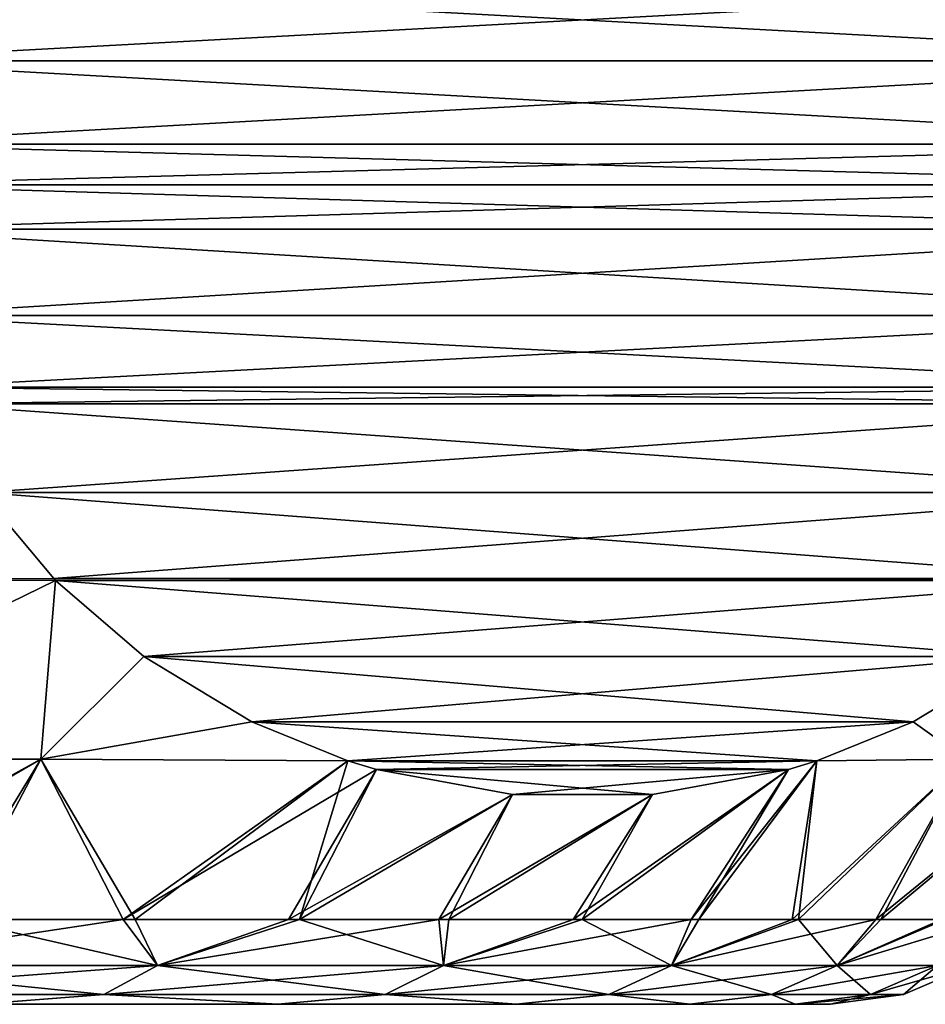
# Model space of a CAD drawing. Header units: metres. Extents: x -71 to 30, y -21 to 69.
# Tile 72 of 111: x 10.93 to 14.25, y 32.5 to 36.11. Entities that reach past the tile are written whole.
import ezdxf

# ---------------------------------------------------------------- set-up
doc = ezdxf.new("R2010")
doc.units = ezdxf.units.M
doc.layers.add('solid_DUSCHE_AUFPUTZ_EU_ASM_SW0003', color=7, linetype='CONTINUOUS')

msp = doc.modelspace()

# ---------------------------------------------------------------- linework, layer by layer
at = {"layer": 'solid_DUSCHE_AUFPUTZ_EU_ASM_SW0003'}
for points in [[(15.761117, 35.954323, 9.799056), (10.206499, 36.256329, 0.178175), (15.774263, 36.256329, 9.821825)], [(15.761117, 35.954323, 9.799056), (10.219645, 35.954327, 0.200944), (10.206499, 36.256329, 0.178175)], [(10.219645, 35.954323, 24.799055), (15.774263, 36.256329, 15.178175), (10.206499, 36.256329, 24.821825)], [(15.761117, 35.954323, -140.200943), (10.206499, 36.256329, -149.821823), (15.774263, 36.256329, -140.178177)], [(15.761117, 35.954323, -140.200943), (10.219645, 35.954327, -149.799057), (10.206499, 36.256329, -149.821823)], [(10.219645, 35.954323, -125.200943), (15.774263, 36.256329, -134.821823), (10.206499, 36.256329, -125.178177)], [(15.761117, 35.954327, 15.200944), (15.774263, 36.256329, 15.178175), (10.219645, 35.954323, 24.799055)], [(15.761117, 35.954327, -134.799057), (15.774263, 36.256329, -134.821823), (10.219645, 35.954323, -125.200943)], [(15.7207, 35.649345, 9.729052), (10.260062, 35.649342, 0.270949), (10.219645, 35.954327, 0.200944)], [(15.7207, 35.649345, 9.729052), (10.219645, 35.954327, 0.200944), (15.761117, 35.954323, 9.799056)], [(15.761117, 35.954327, 15.200944), (10.219645, 35.954323, 24.799055), (10.260062, 35.649345, 24.729052)], [(15.7207, 35.649345, -140.27095), (10.260062, 35.649342, -149.72905), (10.219645, 35.954327, -149.799057)], [(15.7207, 35.649345, -140.27095), (10.219645, 35.954327, -149.799057), (15.761117, 35.954323, -140.200943)], [(15.761117, 35.954327, -134.799057), (10.219645, 35.954323, -125.200943), (10.260062, 35.649345, -125.27095)], [(15.761117, 35.954327, 15.200944), (10.260062, 35.649345, 24.729052), (15.7207, 35.649342, 15.270948)], [(15.761117, 35.954327, -134.799057), (10.260062, 35.649345, -125.27095), (15.7207, 35.649342, -134.72905)], [(15.7207, 35.649345, 9.729052), (15.690496, 35.500187, 9.676737), (10.260062, 35.649342, 0.270949)], [(15.7207, 35.649342, 15.270948), (10.260062, 35.649345, 24.729052), (10.290266, 35.500187, 24.676737)], [(15.7207, 35.649345, -140.27095), (15.690496, 35.500187, -140.323257), (10.260062, 35.649342, -149.72905)], [(15.7207, 35.649342, -134.72905), (10.260062, 35.649345, -125.27095), (10.290266, 35.500187, -125.323265)], [(15.690496, 35.500187, 9.676737), (10.290266, 35.500187, 0.323263), (10.260062, 35.649342, 0.270949)], [(15.690496, 35.500187, -140.323257), (10.290266, 35.500187, -149.676743), (10.260062, 35.649342, -149.72905)], [(15.7207, 35.649342, 15.270948), (10.290266, 35.500187, 24.676737), (15.690496, 35.500187, 15.323263)], [(15.7207, 35.649342, -134.72905), (10.290266, 35.500187, -125.323265), (15.690496, 35.500187, -134.676743)], [(15.649898, 35.338902, 9.606419), (10.330865, 35.338898, 0.393583), (10.290266, 35.500187, 0.323263)], [(15.649898, 35.338902, 9.606419), (10.290266, 35.500187, 0.323263), (15.690496, 35.500187, 9.676737)], [(15.690496, 35.500187, 15.323263), (10.290266, 35.500187, 24.676737), (10.330864, 35.338902, 24.606419)], [(15.649898, 35.338902, -140.393585), (10.330865, 35.338898, -149.606415), (10.290266, 35.500187, -149.676743)], [(15.649898, 35.338902, -140.393585), (10.290266, 35.500187, -149.676743), (15.690496, 35.500187, -140.323257)], [(15.690496, 35.500187, -134.676743), (10.290266, 35.500187, -125.323265), (10.330864, 35.338902, -125.393585)], [(15.690496, 35.500187, 15.323263), (10.330864, 35.338902, 24.606419), (15.649897, 35.338898, 15.393583)], [(15.690496, 35.500187, -134.676743), (10.330864, 35.338902, -125.393585), (15.649897, 35.338898, -134.606415)], [(15.649897, 35.338898, 15.393583), (10.330864, 35.338902, 24.606419), (10.437459, 35.021793, 24.421791)], [(15.649897, 35.338898, -134.606415), (10.330864, 35.338902, -125.393585), (10.437459, 35.021793, -125.578209)], [(15.543303, 35.021793, 9.42179), (10.330865, 35.338898, 0.393583), (15.649898, 35.338902, 9.606419)], [(15.543303, 35.021793, -140.578217), (10.330865, 35.338898, -149.606415), (15.649898, 35.338902, -140.393585)], [(15.543303, 35.021793, 9.42179), (10.43746, 35.021793, 0.578211), (10.330865, 35.338898, 0.393583)], [(15.543303, 35.021793, -140.578217), (10.43746, 35.021793, -149.421783), (10.330865, 35.338898, -149.606415)], [(15.649897, 35.338898, 15.393583), (10.437459, 35.021793, 24.421791), (15.543302, 35.021793, 15.578211)], [(15.649897, 35.338898, -134.606415), (10.437459, 35.021793, -125.578209), (15.543302, 35.021793, -134.421783)], [(15.543302, 35.021793, 15.578211), (10.437459, 35.021793, 24.421791), (10.555635, 34.759335, 24.217104)], [(15.543302, 35.021793, -134.421783), (10.437459, 35.021793, -125.578209), (10.555635, 34.759335, -125.782898)], [(15.425127, 34.759335, 9.217103), (10.555635, 34.759335, 0.782897), (10.43746, 35.021793, 0.578211)], [(15.543303, 35.021793, 9.42179), (15.425127, 34.759335, 9.217103), (10.43746, 35.021793, 0.578211)], [(15.425127, 34.759335, -140.782898), (10.555635, 34.759335, -149.217102), (10.43746, 35.021793, -149.421783)], [(15.543303, 35.021793, -140.578217), (15.425127, 34.759335, -140.782898), (10.43746, 35.021793, -149.421783)], [(15.543302, 35.021793, 15.578211), (10.555635, 34.759335, 24.217104), (15.425127, 34.759335, 15.782897)], [(15.543302, 35.021793, -134.421783), (10.555635, 34.759335, -125.782898), (15.425127, 34.759335, -134.217102)], [(15.393488, 34.698811, 9.162304), (10.587276, 34.698811, 0.837699), (10.555635, 34.759335, 0.782897)], [(15.393488, 34.698811, 9.162304), (10.555635, 34.759335, 0.782897), (15.425127, 34.759335, 9.217103)], [(15.425127, 34.759335, 15.782897), (10.555635, 34.759335, 24.217104), (10.587274, 34.698811, 24.162304)], [(15.393488, 34.698811, -140.837692), (10.587276, 34.698811, -149.162308), (10.555635, 34.759335, -149.217102)], [(15.393488, 34.698811, -140.837692), (10.555635, 34.759335, -149.217102), (15.425127, 34.759335, -140.782898)], [(15.425127, 34.759335, -134.217102), (10.555635, 34.759335, -125.782898), (10.587274, 34.698811, -125.8377)], [(15.425127, 34.759335, 15.782897), (10.587274, 34.698811, 24.162304), (15.393487, 34.698811, 15.837699)], [(15.425127, 34.759335, -134.217102), (10.587274, 34.698811, -125.8377), (15.393487, 34.698811, -134.162308)], [(15.393487, 34.698811, 15.837699), (10.587274, 34.698811, 24.162304), (10.790151, 34.37394, 23.810911)], [(15.393487, 34.698811, -134.162308), (10.587274, 34.698811, -125.8377), (10.790151, 34.37394, -126.189087)], [(15.190612, 34.37394, 8.810911), (10.790155, 34.373932, 1.189098), (10.587276, 34.698811, 0.837699)], [(15.190612, 34.37394, 8.810911), (10.587276, 34.698811, 0.837699), (15.393488, 34.698811, 9.162304)], [(15.190612, 34.37394, -141.189087), (10.790155, 34.373932, -148.810898), (10.587276, 34.698811, -149.162308)], [(15.190612, 34.37394, -141.189087), (10.587276, 34.698811, -149.162308), (15.393488, 34.698811, -140.837692)], [(15.393487, 34.698811, 15.837699), (10.790151, 34.37394, 23.810911), (15.190606, 34.373932, 16.189098)], [(15.393487, 34.698811, -134.162308), (10.790151, 34.37394, -126.189087), (15.190606, 34.373932, -133.810898)], [(10.790155, 34.373932, 1.189098), (11.054701, 34.059322, 1.647304), (9.820377, 34.052567, 0.523241)], [(10.790155, 34.373932, -148.810898), (11.054701, 34.059322, -148.352692), (9.820377, 34.052567, -149.476761)], [(9.82038, 34.052567, 24.476757), (11.05469, 34.059334, 23.352715), (10.790151, 34.37394, 23.810911)], [(9.82038, 34.052567, -125.523247), (11.05469, 34.059334, -126.647285), (10.790151, 34.37394, -126.189087)], [(15.190606, 34.373932, 16.189098), (10.790151, 34.37394, 23.810911), (11.05469, 34.059334, 23.352715)], [(15.190606, 34.373932, -133.810898), (10.790151, 34.37394, -126.189087), (11.05469, 34.059334, -126.647285)], [(14.926071, 34.059334, 8.352714), (10.790155, 34.373932, 1.189098), (15.190612, 34.37394, 8.810911)], [(14.926071, 34.059334, -141.647293), (10.790155, 34.373932, -148.810898), (15.190612, 34.37394, -141.189087)], [(14.926071, 34.059334, 8.352714), (11.054701, 34.059322, 1.647304), (10.790155, 34.373932, 1.189098)], [(14.926071, 34.059334, -141.647293), (11.054701, 34.059322, -148.352692), (10.790155, 34.373932, -148.810898)], [(15.190606, 34.373932, 16.189098), (11.05469, 34.059334, 23.352715), (14.926061, 34.059322, 16.647305)], [(15.190606, 34.373932, -133.810898), (11.05469, 34.059334, -126.647285), (14.926061, 34.059322, -133.352692)], [(9.722757, 33.397594, 24.056078), (11.061616, 34.052292, 23.340719), (9.82038, 34.052567, 24.476757)], [(9.722757, 33.397594, -125.943924), (11.061616, 34.052292, -126.659279), (9.82038, 34.052567, -125.523247)], [(9.722757, 33.397594, 24.056078), (11.00771, 33.397594, 22.8395), (11.061616, 34.052292, 23.340719)], [(9.722757, 33.397594, -125.943924), (11.00771, 33.397594, -127.1605), (11.061616, 34.052292, -126.659279)], [(9.722762, 33.397594, 0.943926), (9.820377, 34.052567, 0.523241), (11.061616, 34.052292, 1.65928)], [(9.722762, 33.397594, -149.056076), (9.820377, 34.052567, -149.476761), (11.061616, 34.052292, -148.340714)], [(11.007715, 33.397594, 2.160505), (9.722762, 33.397594, 0.943926), (11.061616, 34.052292, 1.65928)], [(11.007715, 33.397594, -147.839493), (9.722762, 33.397594, -149.056076), (11.061616, 34.052292, -148.340714)], [(11.054701, 34.059322, 1.647304), (11.061616, 34.052292, 1.65928), (9.820377, 34.052567, 0.523241)], [(11.054701, 34.059322, -148.352692), (11.061616, 34.052292, -148.340714), (9.820377, 34.052567, -149.476761)], [(9.82038, 34.052567, 24.476757), (11.061616, 34.052292, 23.340719), (11.05469, 34.059334, 23.352715)], [(9.82038, 34.052567, -125.523247), (11.061616, 34.052292, -126.659279), (11.05469, 34.059334, -126.647285)], [(11.00771, 33.397594, 22.8395), (11.384377, 33.773685, 22.781681), (11.061616, 34.052292, 23.340719)], [(11.00771, 33.397594, -127.1605), (11.384377, 33.773685, -127.218315), (11.061616, 34.052292, -126.659279)], [(11.384391, 33.773678, 2.218343), (11.007715, 33.397594, 2.160505), (11.061616, 34.052292, 1.65928)], [(11.384391, 33.773678, -147.781662), (11.007715, 33.397594, -147.839493), (11.061616, 34.052292, -148.340714)], [(14.926061, 34.059322, 16.647305), (11.05469, 34.059334, 23.352715), (11.061616, 34.052292, 23.340719)], [(14.926061, 34.059322, -133.352692), (11.05469, 34.059334, -126.647285), (11.061616, 34.052292, -126.659279)], [(14.926071, 34.059334, 8.352714), (14.919146, 34.052292, 8.340719), (11.054701, 34.059322, 1.647304)], [(14.926071, 34.059334, -141.647293), (14.919146, 34.052292, -141.659286), (11.054701, 34.059322, -148.352692)], [(14.919146, 34.052292, 8.340719), (11.061616, 34.052292, 1.65928), (11.054701, 34.059322, 1.647304)], [(14.919146, 34.052292, -141.659286), (11.061616, 34.052292, -148.340714), (11.054701, 34.059322, -148.352692)], [(14.926061, 34.059322, 16.647305), (11.061616, 34.052292, 23.340719), (14.919147, 34.052292, 16.659281)], [(14.926061, 34.059322, -133.352692), (11.061616, 34.052292, -126.659279), (14.919147, 34.052292, -133.340714)], [(14.596386, 33.773685, 7.781682), (11.384391, 33.773678, 2.218343), (11.061616, 34.052292, 1.65928)], [(14.596386, 33.773685, 7.781682), (11.061616, 34.052292, 1.65928), (14.919146, 34.052292, 8.340719)], [(14.919147, 34.052292, 16.659281), (11.061616, 34.052292, 23.340719), (11.384377, 33.773685, 22.781681)], [(14.596386, 33.773685, -142.218323), (11.384391, 33.773678, -147.781662), (11.061616, 34.052292, -148.340714)], [(14.596386, 33.773685, -142.218323), (11.061616, 34.052292, -148.340714), (14.919146, 34.052292, -141.659286)], [(14.919147, 34.052292, -133.340714), (11.061616, 34.052292, -126.659279), (11.384377, 33.773685, -127.218315)], [(14.919147, 34.052292, 16.659281), (11.384377, 33.773685, 22.781681), (14.596372, 33.773678, 17.218344)], [(14.919147, 34.052292, -133.340714), (11.384377, 33.773685, -127.218315), (14.596372, 33.773678, -132.781662)], [(11.00771, 33.397594, 22.8395), (11.780222, 33.534279, 22.096056), (11.384377, 33.773685, 22.781681)], [(11.00771, 33.397594, -127.1605), (11.780222, 33.534279, -127.903946), (11.384377, 33.773685, -127.218315)], [(11.384391, 33.773678, 2.218343), (11.780241, 33.534271, 2.903976), (11.007715, 33.397594, 2.160505)], [(11.384391, 33.773678, -147.781662), (11.780241, 33.534271, -147.096024), (11.007715, 33.397594, -147.839493)], [(14.596372, 33.773678, 17.218344), (11.384377, 33.773685, 22.781681), (11.780222, 33.534279, 22.096056)], [(14.596372, 33.773678, -132.781662), (11.384377, 33.773685, -127.218315), (11.780222, 33.534279, -127.903946)], [(14.20054, 33.534279, 7.096056), (11.384391, 33.773678, 2.218343), (14.596386, 33.773685, 7.781682)], [(14.20054, 33.534279, -142.903946), (11.384391, 33.773678, -147.781662), (14.596386, 33.773685, -142.218323)], [(14.20054, 33.534279, 7.096056), (11.780241, 33.534271, 2.903976), (11.384391, 33.773678, 2.218343)], [(14.20054, 33.534279, -142.903946), (11.780241, 33.534271, -147.096024), (11.384391, 33.773678, -147.781662)], [(14.596372, 33.773678, 17.218344), (11.780222, 33.534279, 22.096056), (14.200521, 33.534271, 17.903976)], [(14.596372, 33.773678, -132.781662), (11.780222, 33.534279, -127.903946), (14.200521, 33.534271, -132.096024)], [(14.596372, 33.773678, 17.218344), (14.200521, 33.534271, 17.903976), (14.392632, 33.397594, 17.074614)], [(14.596372, 33.773678, -132.781662), (14.200521, 33.534271, -132.096024), (14.392632, 33.397594, -132.925385)], [(14.20054, 33.534279, 7.096056), (14.596386, 33.773685, 7.781682), (14.392633, 33.397594, 7.925391)], [(14.20054, 33.534279, -142.903946), (14.596386, 33.773685, -142.218323), (14.392633, 33.397594, -142.074615)], [(11.00771, 33.397594, 22.8395), (12.132001, 33.391663, 21.486759), (11.780222, 33.534279, 22.096056)], [(11.00771, 33.397594, -127.1605), (12.132001, 33.391663, -128.513245), (11.780222, 33.534279, -127.903946)], [(11.780241, 33.534271, 2.903976), (12.132004, 33.391663, 3.513246), (11.007715, 33.397594, 2.160505)], [(11.780241, 33.534271, -147.096024), (12.132004, 33.391663, -146.486755), (11.007715, 33.397594, -147.839493)], [(14.200521, 33.534271, 17.903976), (11.780222, 33.534279, 22.096056), (12.132001, 33.391663, 21.486759)], [(14.200521, 33.534271, -132.096024), (11.780222, 33.534279, -127.903946), (12.132001, 33.391663, -128.513245)], [(14.20054, 33.534279, 7.096056), (13.848762, 33.391663, 6.486758), (11.780241, 33.534271, 2.903976)], [(14.20054, 33.534279, -142.903946), (13.848762, 33.391663, -143.513245), (11.780241, 33.534271, -147.096024)], [(13.848762, 33.391663, 6.486758), (12.132004, 33.391663, 3.513246), (11.780241, 33.534271, 2.903976)], [(13.848762, 33.391663, -143.513245), (12.132004, 33.391663, -146.486755), (11.780241, 33.534271, -147.096024)], [(14.200521, 33.534271, 17.903976), (12.132001, 33.391663, 21.486759), (13.848759, 33.391663, 18.513247)], [(14.200521, 33.534271, -132.096024), (12.132001, 33.391663, -128.513245), (13.848759, 33.391663, -131.486755)], [(14.200521, 33.534271, 17.903976), (13.848759, 33.391663, 18.513247), (14.392632, 33.397594, 17.074614)], [(14.200521, 33.534271, -132.096024), (13.848759, 33.391663, -131.486755), (14.392632, 33.397594, -132.925385)], [(14.20054, 33.534279, 7.096056), (14.392633, 33.397594, 7.925391), (13.848762, 33.391663, 6.486758)], [(14.20054, 33.534279, -142.903946), (14.392633, 33.397594, -142.074615), (13.848762, 33.391663, -143.513245)], [(9.994674, 32.810917, 23.174776), (11.00771, 33.397594, 22.8395), (9.722757, 33.397594, 24.056078)], [(9.994674, 32.810917, -126.825226), (11.00771, 33.397594, -127.1605), (9.722757, 33.397594, -125.943924)], [(9.943167, 32.810917, 1.777232), (9.722762, 33.397594, 0.943926), (11.007715, 33.397594, 2.160505)], [(9.943167, 32.810917, -148.222763), (9.722762, 33.397594, -149.056076), (11.007715, 33.397594, -147.839493)], [(10.650685, 32.810917, 2.47966), (9.943167, 32.810917, 1.777232), (11.007715, 33.397594, 2.160505)], [(10.650685, 32.810917, -147.52034), (9.943167, 32.810917, -148.222763), (11.007715, 33.397594, -147.839493)], [(9.994674, 32.810917, 23.174776), (10.698803, 32.810917, 22.468948), (11.00771, 33.397594, 22.8395)], [(9.994674, 32.810917, -126.825226), (10.698803, 32.810917, -127.531052), (11.00771, 33.397594, -127.1605)], [(11.308699, 32.810917, 3.228665), (10.650685, 32.810917, 2.47966), (11.007715, 33.397594, 2.160505)], [(11.308699, 32.810917, -146.771332), (10.650685, 32.810917, -147.52034), (11.007715, 33.397594, -147.839493)], [(10.698803, 32.810917, 22.468948), (11.353202, 32.810917, 21.716785), (11.00771, 33.397594, 22.8395)], [(10.698803, 32.810917, -127.531052), (11.353202, 32.810917, -128.283218), (11.00771, 33.397594, -127.1605)], [(11.353202, 32.810917, 21.716785), (12.132001, 33.391663, 21.486759), (11.00771, 33.397594, 22.8395)], [(11.353202, 32.810917, -128.283218), (12.132001, 33.391663, -128.513245), (11.00771, 33.397594, -127.1605)], [(11.308699, 32.810917, 3.228665), (11.007715, 33.397594, 2.160505), (12.132004, 33.391663, 3.513246)], [(11.308699, 32.810917, -146.771332), (11.007715, 33.397594, -147.839493), (12.132004, 33.391663, -146.486755)], [(12.235853, 33.360081, 3.693119), (11.308699, 32.810917, 3.228665), (12.132004, 33.391663, 3.513246)], [(12.235853, 33.360081, -146.306885), (11.308699, 32.810917, -146.771332), (12.132004, 33.391663, -146.486755)], [(11.353202, 32.810917, 21.716785), (11.954829, 32.810917, 20.92178), (12.132001, 33.391663, 21.486759)], [(11.353202, 32.810917, -128.283218), (11.954829, 32.810917, -129.078217), (12.132001, 33.391663, -128.513245)], [(11.954829, 32.810917, 20.92178), (12.235831, 33.360085, 21.306919), (12.132001, 33.391663, 21.486759)], [(11.954829, 32.810917, -129.078217), (12.235831, 33.360085, -128.693085), (12.132001, 33.391663, -128.513245)], [(13.848759, 33.391663, 18.513247), (12.132001, 33.391663, 21.486759), (12.235831, 33.360085, 21.306919)], [(13.848759, 33.391663, -131.486755), (12.132001, 33.391663, -128.513245), (12.235831, 33.360085, -128.693085)], [(13.744931, 33.360085, 6.306919), (12.132004, 33.391663, 3.513246), (13.848762, 33.391663, 6.486758)], [(12.235853, 33.360081, 3.693119), (12.132004, 33.391663, 3.513246), (13.744931, 33.360085, 6.306919)], [(13.744931, 33.360085, -143.693085), (12.132004, 33.391663, -146.486755), (13.848762, 33.391663, -143.513245)], [(12.235853, 33.360081, -146.306885), (12.132004, 33.391663, -146.486755), (13.744931, 33.360085, -143.693085)], [(13.848759, 33.391663, 18.513247), (12.235831, 33.360085, 21.306919), (13.744909, 33.360081, 18.693119)], [(13.848759, 33.391663, -131.486755), (12.235831, 33.360085, -128.693085), (13.744909, 33.360081, -131.306885)], [(13.848762, 33.391663, 6.486758), (13.757935, 32.810917, 7.543836), (13.388256, 32.810917, 6.617916)], [(13.744931, 33.360085, 6.306919), (13.848762, 33.391663, 6.486758), (13.388256, 32.810917, 6.617916)], [(13.848762, 33.391663, -143.513245), (13.757935, 32.810917, -142.456161), (13.388256, 32.810917, -143.38208)], [(13.744931, 33.360085, -143.693085), (13.848762, 33.391663, -143.513245), (13.388256, 32.810917, -143.38208)], [(13.416419, 32.810917, 18.317562), (13.848759, 33.391663, 18.513247), (13.744909, 33.360081, 18.693119)], [(13.416419, 32.810917, 18.317562), (13.781635, 32.810917, 17.389874), (13.848759, 33.391663, 18.513247)], [(13.416419, 32.810917, -131.682434), (13.848759, 33.391663, -131.486755), (13.744909, 33.360081, -131.306885)], [(13.416419, 32.810917, -131.682434), (13.781635, 32.810917, -132.610123), (13.848759, 33.391663, -131.486755)], [(14.392633, 33.397594, 7.925391), (14.063663, 32.810917, 8.492792), (13.757935, 32.810917, 7.543836)], [(13.848762, 33.391663, 6.486758), (14.392633, 33.397594, 7.925391), (13.757935, 32.810917, 7.543836)], [(14.392633, 33.397594, -142.074615), (14.063663, 32.810917, -141.507202), (13.757935, 32.810917, -142.456161)], [(13.848762, 33.391663, -143.513245), (14.392633, 33.397594, -142.074615), (13.757935, 32.810917, -142.456161)], [(13.781635, 32.810917, 17.389874), (14.392632, 33.397594, 17.074614), (13.848759, 33.391663, 18.513247)], [(13.781635, 32.810917, 17.389874), (14.082791, 32.810917, 16.439455), (14.392632, 33.397594, 17.074614)], [(13.781635, 32.810917, -132.610123), (14.392632, 33.397594, -132.925385), (13.848759, 33.391663, -131.486755)], [(13.781635, 32.810917, -132.610123), (14.082791, 32.810917, -133.560547), (14.392632, 33.397594, -132.925385)], [(14.785422, 33.397594, 9.423275), (14.304021, 32.810917, 9.460375), (14.063663, 32.810917, 8.492792)], [(14.392633, 33.397594, 7.925391), (14.785422, 33.397594, 9.423275), (14.063663, 32.810917, 8.492792)], [(14.785422, 33.397594, -140.576721), (14.304021, 32.810917, -140.539627), (14.063663, 32.810917, -141.507202)], [(14.392633, 33.397594, -142.074615), (14.785422, 33.397594, -140.576721), (14.063663, 32.810917, -141.507202)], [(14.082791, 32.810917, 16.439455), (14.785422, 33.397594, 15.576728), (14.392632, 33.397594, 17.074614)], [(14.082791, 32.810917, 16.439455), (14.318488, 32.810917, 15.470727), (14.785422, 33.397594, 15.576728)], [(14.082791, 32.810917, -133.560547), (14.785422, 33.397594, -134.423279), (14.392632, 33.397594, -132.925385)], [(14.082791, 32.810917, -133.560547), (14.318488, 32.810917, -134.529266), (14.785422, 33.397594, -134.423279)], [(12.235853, 33.360081, 3.693119), (11.914146, 32.810917, 4.020764), (11.308699, 32.810917, 3.228665)], [(12.235853, 33.360081, -146.306885), (11.914146, 32.810917, -145.979233), (11.308699, 32.810917, -146.771332)], [(12.235853, 33.360081, 3.693119), (12.733859, 33.268063, 4.555691), (11.914146, 32.810917, 4.020764)], [(12.235853, 33.360081, -146.306885), (12.733859, 33.268063, -145.444305), (11.914146, 32.810917, -145.979233)], [(11.954829, 32.810917, 20.92178), (12.733835, 33.268063, 20.444351), (12.235831, 33.360085, 21.306919)], [(11.954829, 32.810917, -129.078217), (12.733835, 33.268063, -129.555649), (12.235831, 33.360085, -128.693085)], [(13.744909, 33.360081, 18.693119), (12.235831, 33.360085, 21.306919), (12.733835, 33.268063, 20.444351)], [(13.744909, 33.360081, -131.306885), (12.235831, 33.360085, -128.693085), (12.733835, 33.268063, -129.555649)], [(12.235853, 33.360081, 3.693119), (13.744931, 33.360085, 6.306919), (13.246927, 33.268063, 5.444351)], [(12.235853, 33.360081, -146.306885), (13.744931, 33.360085, -143.693085), (13.246927, 33.268063, -144.555649)], [(12.235853, 33.360081, 3.693119), (13.246927, 33.268063, 5.444351), (12.733859, 33.268063, 4.555691)], [(12.235853, 33.360081, -146.306885), (13.246927, 33.268063, -144.555649), (12.733859, 33.268063, -145.444305)], [(13.744909, 33.360081, 18.693119), (12.733835, 33.268063, 20.444351), (13.246903, 33.268063, 19.555691)], [(13.744909, 33.360081, -131.306885), (12.733835, 33.268063, -129.555649), (13.246903, 33.268063, -130.444305)], [(13.744931, 33.360085, 6.306919), (13.388256, 32.810917, 6.617916), (12.956347, 32.810917, 5.719337)], [(13.246927, 33.268063, 5.444351), (13.744931, 33.360085, 6.306919), (12.956347, 32.810917, 5.719337)], [(13.744931, 33.360085, -143.693085), (13.388256, 32.810917, -143.38208), (12.956347, 32.810917, -144.28067)], [(13.246927, 33.268063, -144.555649), (13.744931, 33.360085, -143.693085), (12.956347, 32.810917, -144.28067)], [(12.988841, 32.810917, 19.218208), (13.744909, 33.360081, 18.693119), (13.246903, 33.268063, 19.555691)], [(12.988841, 32.810917, 19.218208), (13.416419, 32.810917, 18.317562), (13.744909, 33.360081, 18.693119)], [(12.988841, 32.810917, -130.781784), (13.744909, 33.360081, -131.306885), (13.246903, 33.268063, -130.444305)], [(12.988841, 32.810917, -130.781784), (13.416419, 32.810917, -131.682434), (13.744909, 33.360081, -131.306885)], [(12.733859, 33.268063, 4.555691), (12.464215, 32.810917, 4.852277), (11.914146, 32.810917, 4.020764)], [(12.733859, 33.268063, -145.444305), (12.464215, 32.810917, -145.14772), (11.914146, 32.810917, -145.979233)], [(11.954829, 32.810917, 20.92178), (12.500889, 32.810917, 20.087629), (12.733835, 33.268063, 20.444351)], [(11.954829, 32.810917, -129.078217), (12.500889, 32.810917, -129.912369), (12.733835, 33.268063, -129.555649)], [(13.246927, 33.268063, 5.444351), (12.956347, 32.810917, 5.719337), (12.464215, 32.810917, 4.852277)], [(12.733859, 33.268063, 4.555691), (13.246927, 33.268063, 5.444351), (12.464215, 32.810917, 4.852277)], [(13.246927, 33.268063, -144.555649), (12.956347, 32.810917, -144.28067), (12.464215, 32.810917, -145.14772)], [(12.733859, 33.268063, -145.444305), (13.246927, 33.268063, -144.555649), (12.464215, 32.810917, -145.14772)], [(12.500889, 32.810917, 20.087629), (13.246903, 33.268063, 19.555691), (12.733835, 33.268063, 20.444351)], [(12.500889, 32.810917, 20.087629), (12.988841, 32.810917, 19.218208), (13.246903, 33.268063, 19.555691)], [(12.500889, 32.810917, -129.912369), (13.246903, 33.268063, -130.444305), (12.733835, 33.268063, -129.555649)], [(12.500889, 32.810917, -129.912369), (12.988841, 32.810917, -130.781784), (13.246903, 33.268063, -130.444305)], [(10.19167, 32.642487, 2.30833), (10.650685, 32.810917, 2.47966), (11.308699, 32.810917, 3.228665)], [(11.434759, 32.642487, 3.725801), (10.19167, 32.642487, 2.30833), (11.308699, 32.810917, 3.228665)], [(10.19167, 32.642487, 22.691669), (11.434759, 32.642487, 21.274199), (10.698803, 32.810917, 22.468948)], [(10.19167, 32.642487, -147.691666), (10.650685, 32.810917, -147.52034), (11.308699, 32.810917, -146.771332)], [(11.434759, 32.642487, -146.2742), (10.19167, 32.642487, -147.691666), (11.308699, 32.810917, -146.771332)], [(10.19167, 32.642487, -127.308327), (11.434759, 32.642487, -128.7258), (10.698803, 32.810917, -127.531052)], [(11.434759, 32.642487, 21.274199), (11.353202, 32.810917, 21.716785), (10.698803, 32.810917, 22.468948)], [(11.434759, 32.642487, -128.7258), (11.353202, 32.810917, -128.283218), (10.698803, 32.810917, -127.531052)], [(11.434759, 32.642487, 3.725801), (11.308699, 32.810917, 3.228665), (11.914146, 32.810917, 4.020764)], [(11.434759, 32.642487, -146.2742), (11.308699, 32.810917, -146.771332), (11.914146, 32.810917, -145.979233)], [(11.434759, 32.642487, 21.274199), (11.954829, 32.810917, 20.92178), (11.353202, 32.810917, 21.716785)], [(11.434759, 32.642487, -128.7258), (11.954829, 32.810917, -129.078217), (11.353202, 32.810917, -128.283218)], [(11.434759, 32.642487, 3.725801), (11.914146, 32.810917, 4.020764), (12.464215, 32.810917, 4.852277)], [(12.482196, 32.642487, 5.293401), (11.434759, 32.642487, 3.725801), (12.464215, 32.810917, 4.852277)], [(11.434759, 32.642487, 21.274199), (12.482196, 32.642487, 19.706598), (11.954829, 32.810917, 20.92178)], [(11.434759, 32.642487, -146.2742), (11.914146, 32.810917, -145.979233), (12.464215, 32.810917, -145.14772)], [(12.482196, 32.642487, -144.706604), (11.434759, 32.642487, -146.2742), (12.464215, 32.810917, -145.14772)], [(11.434759, 32.642487, -128.7258), (12.482196, 32.642487, -130.293396), (11.954829, 32.810917, -129.078217)], [(12.482196, 32.642487, 19.706598), (12.500889, 32.810917, 20.087629), (11.954829, 32.810917, 20.92178)], [(12.482196, 32.642487, -130.293396), (12.500889, 32.810917, -129.912369), (11.954829, 32.810917, -129.078217)], [(12.482196, 32.642487, 5.293401), (12.464215, 32.810917, 4.852277), (12.956347, 32.810917, 5.719337)], [(12.482196, 32.642487, -144.706604), (12.464215, 32.810917, -145.14772), (12.956347, 32.810917, -144.28067)], [(12.482196, 32.642487, 5.293401), (12.956347, 32.810917, 5.719337), (13.388256, 32.810917, 6.617916)], [(13.316059, 32.642487, 6.984308), (12.482196, 32.642487, 5.293401), (13.388256, 32.810917, 6.617916)], [(12.482196, 32.642487, 19.706598), (12.988841, 32.810917, 19.218208), (12.500889, 32.810917, 20.087629)], [(12.482196, 32.642487, 19.706598), (13.316059, 32.642487, 18.015692), (12.988841, 32.810917, 19.218208)], [(12.482196, 32.642487, -144.706604), (12.956347, 32.810917, -144.28067), (13.388256, 32.810917, -143.38208)], [(13.316059, 32.642487, -143.015686), (12.482196, 32.642487, -144.706604), (13.388256, 32.810917, -143.38208)], [(12.482196, 32.642487, -130.293396), (12.988841, 32.810917, -130.781784), (12.500889, 32.810917, -129.912369)], [(12.482196, 32.642487, -130.293396), (13.316059, 32.642487, -131.984314), (12.988841, 32.810917, -130.781784)], [(13.316059, 32.642487, 18.015692), (13.416419, 32.810917, 18.317562), (12.988841, 32.810917, 19.218208)], [(13.316059, 32.642487, -131.984314), (13.416419, 32.810917, -131.682434), (12.988841, 32.810917, -130.781784)], [(13.316059, 32.642487, 6.984308), (13.388256, 32.810917, 6.617916), (13.757935, 32.810917, 7.543836)], [(13.316059, 32.642487, 6.984308), (13.757935, 32.810917, 7.543836), (14.063663, 32.810917, 8.492792)], [(13.92208, 32.642487, 8.769589), (13.316059, 32.642487, 6.984308), (14.063663, 32.810917, 8.492792)], [(13.316059, 32.642487, 18.015692), (13.781635, 32.810917, 17.389874), (13.416419, 32.810917, 18.317562)], [(13.316059, 32.642487, 18.015692), (13.92208, 32.642487, 16.23041), (13.781635, 32.810917, 17.389874)], [(13.316059, 32.642487, -143.015686), (13.388256, 32.810917, -143.38208), (13.757935, 32.810917, -142.456161)], [(13.316059, 32.642487, -143.015686), (13.757935, 32.810917, -142.456161), (14.063663, 32.810917, -141.507202)], [(13.92208, 32.642487, -141.230408), (13.316059, 32.642487, -143.015686), (14.063663, 32.810917, -141.507202)], [(13.316059, 32.642487, -131.984314), (13.781635, 32.810917, -132.610123), (13.416419, 32.810917, -131.682434)], [(13.316059, 32.642487, -131.984314), (13.92208, 32.642487, -133.769592), (13.781635, 32.810917, -132.610123)], [(13.92208, 32.642487, 16.23041), (14.082791, 32.810917, 16.439455), (13.781635, 32.810917, 17.389874)], [(13.92208, 32.642487, -133.769592), (14.082791, 32.810917, -133.560547), (13.781635, 32.810917, -132.610123)], [(13.92208, 32.642487, 8.769589), (14.063663, 32.810917, 8.492792), (14.304021, 32.810917, 9.460375)], [(13.92208, 32.642487, 8.769589), (14.304021, 32.810917, 9.460375), (14.477891, 32.810917, 10.442087)], [(14.289891, 32.642487, 10.6187), (13.92208, 32.642487, 8.769589), (14.477891, 32.810917, 10.442087)], [(13.92208, 32.642487, 16.23041), (14.318488, 32.810917, 15.470727), (14.082791, 32.810917, 16.439455)], [(13.92208, 32.642487, 16.23041), (14.289891, 32.642487, 14.3813), (14.318488, 32.810917, 15.470727)], [(13.92208, 32.642487, -141.230408), (14.063663, 32.810917, -141.507202), (14.304021, 32.810917, -140.539627)], [(13.92208, 32.642487, -141.230408), (14.304021, 32.810917, -140.539627), (14.477891, 32.810917, -139.557907)], [(14.289891, 32.642487, -139.381302), (13.92208, 32.642487, -141.230408), (14.477891, 32.810917, -139.557907)], [(13.92208, 32.642487, -133.769592), (14.318488, 32.810917, -134.529266), (14.082791, 32.810917, -133.560547)], [(13.92208, 32.642487, -133.769592), (14.289891, 32.642487, -135.618698), (14.318488, 32.810917, -134.529266)], [(10.19167, 32.642487, 22.691669), (10.016442, 32.536209, 22.516443), (11.238159, 32.536209, 21.123343)], [(11.434759, 32.642487, 3.725801), (11.238159, 32.536209, 3.876657), (10.016442, 32.536209, 2.483557)], [(11.434759, 32.642487, 3.725801), (10.016442, 32.536209, 2.483557), (10.19167, 32.642487, 2.30833)], [(10.19167, 32.642487, -127.308327), (10.016442, 32.536209, -127.483559), (11.238159, 32.536209, -128.876663)], [(11.434759, 32.642487, -146.2742), (11.238159, 32.536209, -146.123337), (10.016442, 32.536209, -147.516449)], [(11.434759, 32.642487, -146.2742), (10.016442, 32.536209, -147.516449), (10.19167, 32.642487, -147.691666)], [(10.19167, 32.642487, 22.691669), (11.238159, 32.536209, 21.123343), (11.434759, 32.642487, 21.274199)], [(10.19167, 32.642487, -127.308327), (11.238159, 32.536209, -128.876663), (11.434759, 32.642487, -128.7258)], [(11.434759, 32.642487, 21.274199), (11.238159, 32.536209, 21.123343), (12.267587, 32.536209, 19.582695)], [(12.482196, 32.642487, 5.293401), (12.267587, 32.536209, 5.417305), (11.238159, 32.536209, 3.876657)], [(12.482196, 32.642487, 5.293401), (11.238159, 32.536209, 3.876657), (11.434759, 32.642487, 3.725801)], [(11.434759, 32.642487, -128.7258), (11.238159, 32.536209, -128.876663), (12.267587, 32.536209, -130.417313)], [(12.482196, 32.642487, -144.706604), (12.267587, 32.536209, -144.582687), (11.238159, 32.536209, -146.123337)], [(12.482196, 32.642487, -144.706604), (11.238159, 32.536209, -146.123337), (11.434759, 32.642487, -146.2742)], [(11.434759, 32.642487, 21.274199), (12.267587, 32.536209, 19.582695), (12.482196, 32.642487, 19.706598)], [(11.434759, 32.642487, -128.7258), (12.267587, 32.536209, -130.417313), (12.482196, 32.642487, -130.293396)], [(12.482196, 32.642487, 19.706598), (12.267587, 32.536209, 19.582695), (13.087113, 32.536209, 17.92086)], [(13.316059, 32.642487, 6.984308), (13.087113, 32.536209, 7.07914), (12.267587, 32.536209, 5.417305)], [(13.316059, 32.642487, 6.984308), (12.267587, 32.536209, 5.417305), (12.482196, 32.642487, 5.293401)], [(12.482196, 32.642487, -130.293396), (12.267587, 32.536209, -130.417313), (13.087113, 32.536209, -132.079147)], [(13.316059, 32.642487, -143.015686), (13.087113, 32.536209, -142.920853), (12.267587, 32.536209, -144.582687)], [(13.316059, 32.642487, -143.015686), (12.267587, 32.536209, -144.582687), (12.482196, 32.642487, -144.706604)], [(12.482196, 32.642487, 19.706598), (13.087113, 32.536209, 17.92086), (13.316059, 32.642487, 18.015692)], [(12.482196, 32.642487, -130.293396), (13.087113, 32.536209, -132.079147), (13.316059, 32.642487, -131.984314)], [(13.316059, 32.642487, 18.015692), (13.087113, 32.536209, 17.92086), (13.682715, 32.536209, 16.166273)], [(13.92208, 32.642487, 8.769589), (13.682715, 32.536209, 8.833728), (13.087113, 32.536209, 7.07914)], [(13.92208, 32.642487, 8.769589), (13.087113, 32.536209, 7.07914), (13.316059, 32.642487, 6.984308)], [(13.316059, 32.642487, -131.984314), (13.087113, 32.536209, -132.079147), (13.682715, 32.536209, -133.833725)], [(13.92208, 32.642487, -141.230408), (13.682715, 32.536209, -141.166275), (13.087113, 32.536209, -142.920853)], [(13.92208, 32.642487, -141.230408), (13.087113, 32.536209, -142.920853), (13.316059, 32.642487, -143.015686)], [(13.316059, 32.642487, 18.015692), (13.682715, 32.536209, 16.166273), (13.92208, 32.642487, 16.23041)], [(13.316059, 32.642487, -131.984314), (13.682715, 32.536209, -133.833725), (13.92208, 32.642487, -133.769592)], [(13.92208, 32.642487, 16.23041), (13.682715, 32.536209, 16.166273), (14.044203, 32.536209, 14.348954)], [(14.289891, 32.642487, 10.6187), (14.044203, 32.536209, 10.651046), (13.682715, 32.536209, 8.833728)], [(14.289891, 32.642487, 10.6187), (13.682715, 32.536209, 8.833728), (13.92208, 32.642487, 8.769589)], [(13.92208, 32.642487, -133.769592), (13.682715, 32.536209, -133.833725), (14.044203, 32.536209, -135.651047)], [(14.289891, 32.642487, -139.381302), (14.044203, 32.536209, -139.348953), (13.682715, 32.536209, -141.166275)], [(14.289891, 32.642487, -139.381302), (13.682715, 32.536209, -141.166275), (13.92208, 32.642487, -141.230408)], [(13.92208, 32.642487, 16.23041), (14.044203, 32.536209, 14.348954), (14.289891, 32.642487, 14.3813)], [(13.92208, 32.642487, -133.769592), (14.044203, 32.536209, -135.651047), (14.289891, 32.642487, -135.618698)], [(14.289891, 32.642487, 14.3813), (14.044203, 32.536209, 14.348954), (14.165389, 32.536209, 12.5)], [(14.044203, 32.536209, 10.651046), (14.413198, 32.642487, 12.5), (14.165389, 32.536209, 12.5)], [(14.289891, 32.642487, 10.6187), (14.413198, 32.642487, 12.5), (14.044203, 32.536209, 10.651046)], [(14.289891, 32.642487, -135.618698), (14.044203, 32.536209, -135.651047), (14.165389, 32.536209, -137.5)], [(14.044203, 32.536209, -139.348953), (14.413198, 32.642487, -137.5), (14.165389, 32.536209, -137.5)], [(14.289891, 32.642487, -139.381302), (14.413198, 32.642487, -137.5), (14.044203, 32.536209, -139.348953)], [(14.289891, 32.642487, 14.3813), (14.165389, 32.536209, 12.5), (14.413198, 32.642487, 12.5)], [(14.289891, 32.642487, -135.618698), (14.165389, 32.536209, -137.5), (14.413198, 32.642487, -137.5)], [(10.782125, 32.5, 21.270416), (11.238159, 32.536209, 21.123343), (10.016442, 32.536209, 22.516443)], [(10.016442, 32.536209, 2.483557), (11.238159, 32.536209, 3.876657), (10.78127, 32.5, 3.728534)], [(10.782071, 32.5, -128.729523), (11.238159, 32.536209, -128.876663), (10.016442, 32.536209, -127.483559)], [(10.016442, 32.536209, -147.516449), (11.238159, 32.536209, -146.123337), (10.78128, 32.5, -146.271454)], [(11.238159, 32.536209, 3.876657), (11.875211, 32.5, 5.278228), (10.78127, 32.5, 3.728534)], [(11.238159, 32.536209, -146.123337), (11.875216, 32.5, -144.721771), (10.78128, 32.5, -146.271454)], [(10.782071, 32.5, -128.729523), (11.875867, 32.5, -130.279312), (11.238159, 32.536209, -128.876663)], [(10.782125, 32.5, 21.270416), (11.875915, 32.5, 19.720615), (11.238159, 32.536209, 21.123343)], [(11.875915, 32.5, 19.720615), (12.267587, 32.536209, 19.582695), (11.238159, 32.536209, 21.123343)], [(11.238159, 32.536209, 3.876657), (12.267587, 32.536209, 5.417305), (11.875211, 32.5, 5.278228)], [(11.875867, 32.5, -130.279312), (12.267587, 32.536209, -130.417313), (11.238159, 32.536209, -128.876663)], [(11.238159, 32.536209, -146.123337), (12.267587, 32.536209, -144.582687), (11.875216, 32.5, -144.721771)], [(12.267587, 32.536209, 5.417305), (12.74808, 32.5, 6.962743), (11.875211, 32.5, 5.278228)], [(12.267587, 32.536209, -144.582687), (12.748081, 32.5, -143.037247), (11.875216, 32.5, -144.721771)], [(11.875867, 32.5, -130.279312), (12.748582, 32.5, -131.963898), (12.267587, 32.536209, -130.417313)], [(11.875915, 32.5, 19.720615), (12.748619, 32.5, 18.036015), (12.267587, 32.536209, 19.582695)], [(12.748619, 32.5, 18.036015), (13.087113, 32.536209, 17.92086), (12.267587, 32.536209, 19.582695)], [(12.267587, 32.536209, 5.417305), (13.087113, 32.536209, 7.07914), (12.74808, 32.5, 6.962743)], [(12.748582, 32.5, -131.963898), (13.087113, 32.536209, -132.079147), (12.267587, 32.536209, -130.417313)], [(12.267587, 32.536209, -144.582687), (13.087113, 32.536209, -142.920853), (12.748081, 32.5, -143.037247)], [(13.087113, 32.536209, 7.07914), (13.383336, 32.5, 8.750231), (12.74808, 32.5, 6.962743)], [(13.087113, 32.536209, -142.920853), (13.383336, 32.5, -141.249771), (12.748081, 32.5, -143.037247)], [(12.748582, 32.5, -131.963898), (13.383679, 32.5, -133.751465), (13.087113, 32.536209, -132.079147)], [(12.748619, 32.5, 18.036015), (13.383706, 32.5, 16.248444), (13.087113, 32.536209, 17.92086)], [(13.383706, 32.5, 16.248444), (13.682715, 32.536209, 16.166273), (13.087113, 32.536209, 17.92086)], [(13.087113, 32.536209, 7.07914), (13.682715, 32.536209, 8.833728), (13.383336, 32.5, 8.750231)], [(13.383679, 32.5, -133.751465), (13.682715, 32.536209, -133.833725), (13.087113, 32.536209, -132.079147)], [(13.087113, 32.536209, -142.920853), (13.682715, 32.536209, -141.166275), (13.383336, 32.5, -141.249771)], [(13.682715, 32.536209, 8.833728), (13.76927, 32.5, 10.607453), (13.383336, 32.5, 8.750231)], [(13.682715, 32.536209, -141.166275), (13.769269, 32.5, -139.392548), (13.383336, 32.5, -141.249771)], [(13.383679, 32.5, -133.751465), (13.769428, 32.5, -135.608673), (13.682715, 32.536209, -133.833725)], [(13.383706, 32.5, 16.248444), (13.769444, 32.5, 14.39122), (13.682715, 32.536209, 16.166273)], [(13.769444, 32.5, 14.39122), (14.044203, 32.536209, 14.348954), (13.682715, 32.536209, 16.166273)], [(13.682715, 32.536209, 8.833728), (14.044203, 32.536209, 10.651046), (13.76927, 32.5, 10.607453)], [(13.769428, 32.5, -135.608673), (14.044203, 32.536209, -135.651047), (13.682715, 32.536209, -133.833725)], [(13.682715, 32.536209, -141.166275), (14.044203, 32.536209, -139.348953), (13.769269, 32.5, -139.392548)], [(13.769269, 32.5, -139.392548), (14.165389, 32.536209, -137.5), (13.898733, 32.5, -137.5)], [(14.044203, 32.536209, -139.348953), (14.165389, 32.536209, -137.5), (13.769269, 32.5, -139.392548)], [(13.76927, 32.5, 10.607453), (14.165389, 32.536209, 12.5), (13.898733, 32.5, 12.5)], [(14.044203, 32.536209, 10.651046), (14.165389, 32.536209, 12.5), (13.76927, 32.5, 10.607453)], [(13.769428, 32.5, -135.608673), (13.898733, 32.5, -137.5), (14.044203, 32.536209, -135.651047)], [(13.769444, 32.5, 14.39122), (13.898733, 32.5, 12.5), (14.044203, 32.536209, 14.348954)], [(13.898733, 32.5, 12.5), (14.165389, 32.536209, 12.5), (14.044203, 32.536209, 14.348954)], [(13.898733, 32.5, -137.5), (14.165389, 32.536209, -137.5), (14.044203, 32.536209, -135.651047)], [(11.875211, 32.5, 5.278228), (6.234968, 32.5, 4.681753), (5, 32.5, 3.839746)], [(10.78127, 32.5, 3.728534), (11.875211, 32.5, 5.278228), (5, 32.5, 3.839746)], [(11.875216, 32.5, -144.721771), (6.234968, 32.5, -145.318253), (5, 32.5, -146.160248)], [(10.78128, 32.5, -146.271454), (11.875216, 32.5, -144.721771), (5, 32.5, -146.160248)], [(11.875915, 32.5, 19.720615), (6.234968, 32.5, 20.318247), (7.330483, 32.5, 19.301746)], [(10.782125, 32.5, 21.270416), (6.234968, 32.5, 20.318247), (11.875915, 32.5, 19.720615)], [(11.875211, 32.5, 5.278228), (7.330483, 32.5, 5.698253), (6.234968, 32.5, 4.681753)], [(11.875867, 32.5, -130.279312), (6.234968, 32.5, -129.681747), (7.330483, 32.5, -130.698257)], [(10.782071, 32.5, -128.729523), (6.234968, 32.5, -129.681747), (11.875867, 32.5, -130.279312)], [(11.875216, 32.5, -144.721771), (7.330483, 32.5, -144.301743), (6.234968, 32.5, -145.318253)], [(11.875915, 32.5, 19.720615), (7.330483, 32.5, 19.301746), (8.26233, 32.5, 18.133278)], [(12.74808, 32.5, 6.962743), (8.26233, 32.5, 6.866721), (7.330483, 32.5, 5.698253)], [(11.875211, 32.5, 5.278228), (12.74808, 32.5, 6.962743), (7.330483, 32.5, 5.698253)], [(11.875867, 32.5, -130.279312), (7.330483, 32.5, -130.698257), (8.26233, 32.5, -131.866714)], [(12.748081, 32.5, -143.037247), (8.26233, 32.5, -143.133286), (7.330483, 32.5, -144.301743)], [(11.875216, 32.5, -144.721771), (12.748081, 32.5, -143.037247), (7.330483, 32.5, -144.301743)], [(12.748619, 32.5, 18.036015), (8.26233, 32.5, 18.133278), (9.009727, 32.5, 16.838749)], [(11.875915, 32.5, 19.720615), (8.26233, 32.5, 18.133278), (12.748619, 32.5, 18.036015)], [(12.74808, 32.5, 6.962743), (9.009727, 32.5, 8.161251), (8.26233, 32.5, 6.866721)], [(12.748582, 32.5, -131.963898), (8.26233, 32.5, -131.866714), (9.009727, 32.5, -133.161255)], [(11.875867, 32.5, -130.279312), (8.26233, 32.5, -131.866714), (12.748582, 32.5, -131.963898)], [(12.748081, 32.5, -143.037247), (9.009727, 32.5, -141.838745), (8.26233, 32.5, -143.133286)], [(13.383706, 32.5, 16.248444), (9.009727, 32.5, 16.838749), (9.555727, 32.5, 15.447511)], [(12.748619, 32.5, 18.036015), (9.009727, 32.5, 16.838749), (13.383706, 32.5, 16.248444)], [(13.383336, 32.5, 8.750231), (9.555727, 32.5, 9.552489), (9.009727, 32.5, 8.161251)], [(12.74808, 32.5, 6.962743), (13.383336, 32.5, 8.750231), (9.009727, 32.5, 8.161251)], [(13.383679, 32.5, -133.751465), (9.009727, 32.5, -133.161255), (9.555727, 32.5, -134.55249)], [(12.748582, 32.5, -131.963898), (9.009727, 32.5, -133.161255), (13.383679, 32.5, -133.751465)], [(13.383336, 32.5, -141.249771), (9.555727, 32.5, -140.44751), (9.009727, 32.5, -141.838745)], [(12.748081, 32.5, -143.037247), (13.383336, 32.5, -141.249771), (9.009727, 32.5, -141.838745)], [(13.769444, 32.5, 14.39122), (9.555727, 32.5, 15.447511), (9.888285, 32.5, 13.990518)], [(13.383706, 32.5, 16.248444), (9.555727, 32.5, 15.447511), (13.769444, 32.5, 14.39122)], [(13.76927, 32.5, 10.607453), (9.888285, 32.5, 11.009482), (9.555727, 32.5, 9.552489)], [(13.383336, 32.5, 8.750231), (13.76927, 32.5, 10.607453), (9.555727, 32.5, 9.552489)], [(13.769428, 32.5, -135.608673), (9.555727, 32.5, -134.55249), (9.888285, 32.5, -136.009476)], [(13.383679, 32.5, -133.751465), (9.555727, 32.5, -134.55249), (13.769428, 32.5, -135.608673)], [(13.769269, 32.5, -139.392548), (9.888285, 32.5, -138.990524), (9.555727, 32.5, -140.44751)], [(13.383336, 32.5, -141.249771), (13.769269, 32.5, -139.392548), (9.555727, 32.5, -140.44751)], [(13.769444, 32.5, 14.39122), (9.888285, 32.5, 13.990518), (10, 32.5, 12.5)], [(13.898733, 32.5, 12.5), (10, 32.5, 12.5), (9.888285, 32.5, 11.009482)], [(13.76927, 32.5, 10.607453), (13.898733, 32.5, 12.5), (9.888285, 32.5, 11.009482)], [(13.769428, 32.5, -135.608673), (9.888285, 32.5, -136.009476), (10, 32.5, -137.5)], [(13.898733, 32.5, -137.5), (10, 32.5, -137.5), (9.888285, 32.5, -138.990524)], [(13.769269, 32.5, -139.392548), (13.898733, 32.5, -137.5), (9.888285, 32.5, -138.990524)], [(13.769444, 32.5, 14.39122), (10, 32.5, 12.5), (13.898733, 32.5, 12.5)], [(13.769428, 32.5, -135.608673), (10, 32.5, -137.5), (13.898733, 32.5, -137.5)]]:
    msp.add_3dface(points, dxfattribs=at)

doc.saveas('drawing.dxf')
